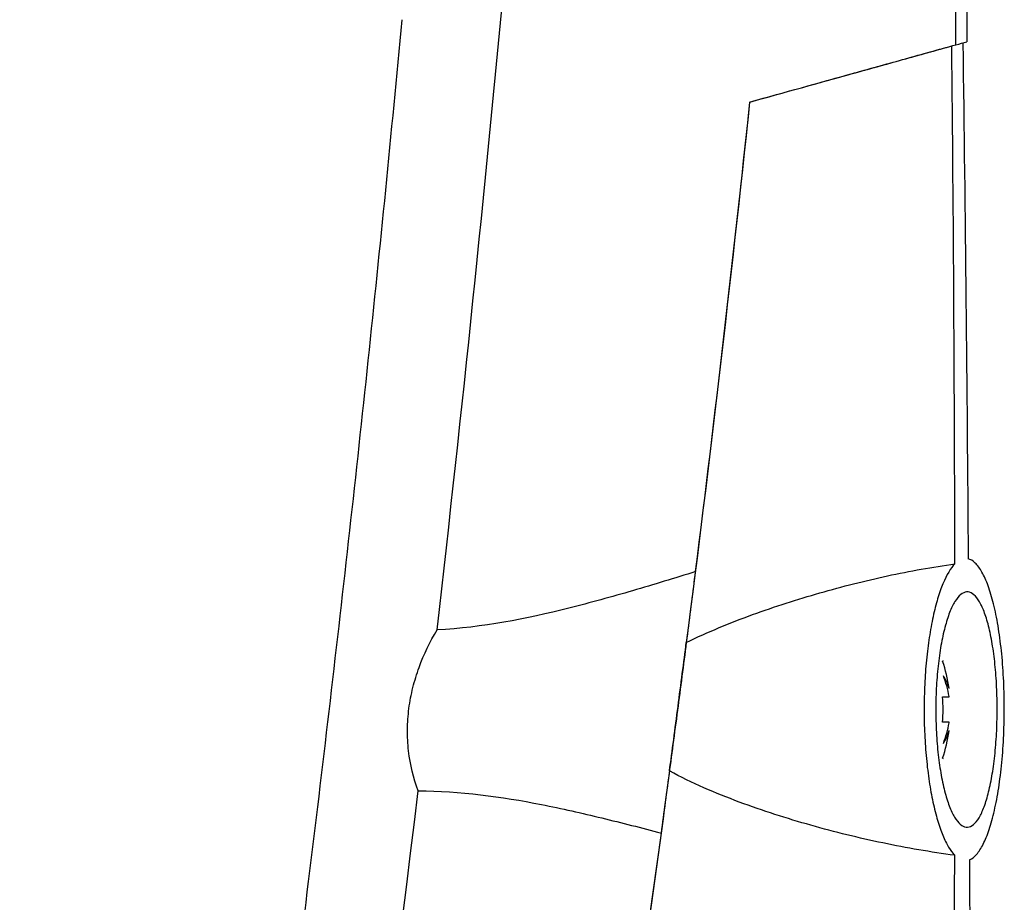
# Model space of a CAD drawing. Header units: millimetres. Extents: x 15231 to 16570, y 10019 to 11489.
# Tile 22 of 206: x 15767 to 15807, y 10699 to 10735. Entities that reach past the tile are written whole.
import ezdxf

# ---------------------------------------------------------------- set-up
doc = ezdxf.new("R2010")
doc.units = ezdxf.units.MM

msp = doc.modelspace()

# ---------------------------------------------------------------- linework, layer by layer
at = {"color": 7, "linetype": 'Continuous', "lineweight": 25}
for p, q in [((15804.85, 10708.612), (15804.83, 10708.603)), ((15805.094, 10707.48), (15805.094, 10707.493)), ((15804.83, 10707.14), (15805.094, 10707.14)), ((15805.094, 10707.14), (15805.094, 10707.162)), ((15805.094, 10706.11), (15804.83, 10706.11)), ((15805.094, 10706.089), (15805.094, 10706.11)), ((15805.094, 10705.758), (15805.094, 10705.771)), ((15804.83, 10704.648), (15804.85, 10704.638))]:
    msp.add_line(p, q, dxfattribs=at)
for centre, radius, start, end in [((15798.974, 10706.625), 6.181, 8.0685, 18.6585), ((15803.211, 10706.959), 1.953, 15.4628, 32.2425), ((15800.329, 10706.305), 4.841, 10.194, 20.5127), ((15797.986, 10706.625), 6.863, 355.6965, 4.3035), ((15800.329, 10706.946), 4.841, 339.4873, 349.806), ((15803.211, 10706.292), 1.953, 327.7575, 344.5372), ((15798.974, 10706.625), 6.181, 341.3415, 351.9315)]:
    msp.add_arc(centre, radius, start, end, dxfattribs=at)
for points, knots in [([(15805.374, 10733.683), (15805.151, 10755.616), (15804.64, 10777.548), (15803.04, 10821.391), (15801.953, 10843.298), (15800.579, 10865.19)], [0, 0, 0, 0, 0.5, 0.5, 1, 1, 1, 1]), ([(15767.278, 10624.279), (15767.493, 10625.421), (15767.922, 10627.706), (15768.554, 10631.136), (15769.176, 10634.568), (15769.788, 10638.001), (15770.391, 10641.437), (15770.983, 10644.874), (15771.565, 10648.312), (15772.137, 10651.753), (15772.699, 10655.195), (15773.251, 10658.639), (15773.793, 10662.084), (15774.325, 10665.532), (15774.847, 10668.981), (15775.359, 10672.432), (15775.861, 10675.884), (15776.517, 10680.487), (15777.31, 10686.243), (15778.223, 10693.152), (15779.095, 10700.066), (15779.926, 10706.985), (15780.717, 10713.908), (15781.468, 10720.836), (15782.18, 10727.767), (15782.621, 10732.392), (15782.842, 10734.704)], [0, 0, 0, 0, 0.031265, 0.062529, 0.093792, 0.125055, 0.156317, 0.187579, 0.218842, 0.250105, 0.281369, 0.312634, 0.3439, 0.375168, 0.406437, 0.437709, 0.468983, 0.50026, 0.562744, 0.625219, 0.687688, 0.750151, 0.812612, 0.875072, 0.937534, 1, 1, 1, 1]), ([(15796.979, 10731.35), (15798.394, 10731.743), (15799.787, 10732.131), (15801.844, 10732.702), (15802.524, 10732.891), (15803.873, 10733.266), (15804.541, 10733.452), (15805.205, 10733.637)], [0, 0, 0, 0, 0.5, 0.5, 0.75, 0.75, 1, 1, 1, 1]), ([(15796.992, 10731.354), (15798.435, 10731.755), (15799.855, 10732.149), (15801.95, 10732.732), (15802.643, 10732.924), (15804.017, 10733.306), (15804.697, 10733.496), (15805.374, 10733.683)], [0, 0, 0, 0, 0.5, 0.5, 0.75, 0.75, 1, 1, 1, 1]), ([(15805.927, 10700.508), (15806.024, 10700.549), (15806.121, 10700.625), (15806.306, 10700.839), (15806.395, 10700.977), (15806.567, 10701.317), (15806.65, 10701.52), (15806.803, 10701.979), (15806.874, 10702.235), (15807.003, 10702.8), (15807.062, 10703.112), (15807.163, 10703.766), (15807.205, 10704.11), (15807.257, 10704.653), (15807.272, 10704.84), (15807.298, 10705.216), (15807.309, 10705.405), (15807.326, 10705.788), (15807.332, 10705.981), (15807.34, 10706.37), (15807.341, 10706.567), (15807.339, 10707.151), (15807.328, 10707.535), (15807.289, 10708.292), (15807.26, 10708.668), (15807.185, 10709.376), (15807.14, 10709.714), (15807.033, 10710.355), (15806.972, 10710.653), (15806.837, 10711.194), (15806.763, 10711.441), (15806.605, 10711.876), (15806.521, 10712.062), (15806.346, 10712.372), (15806.253, 10712.498), (15806.064, 10712.681), (15805.968, 10712.74), (15805.87, 10712.765)], [0, 0, 0, 0, 0.0625, 0.0625, 0.125, 0.125, 0.1875, 0.1875, 0.25, 0.25, 0.3125, 0.3125, 0.375, 0.375, 0.40625, 0.40625, 0.4375, 0.4375, 0.46875, 0.46875, 0.5, 0.5, 0.5625, 0.5625, 0.625, 0.625, 0.6875, 0.6875, 0.75, 0.75, 0.8125, 0.8125, 0.875, 0.875, 0.9375, 0.9375, 1, 1, 1, 1]), ([(15794.78, 10712.24), (15793.93, 10711.976), (15793.077, 10711.715), (15791.359, 10711.213), (15790.496, 10710.972), (15787.88, 10710.316), (15786.106, 10709.963), (15784.261, 10709.869)], [0, 0, 0, 0, 0.25, 0.25, 0.5, 0.5, 1, 1, 1, 1]), ([(15793.387, 10701.601), (15793.499, 10702.421), (15793.616, 10703.282), (15793.796, 10704.632), (15793.858, 10705.095), (15793.98, 10706.02), (15794.041, 10706.482), (15794.162, 10707.405), (15794.222, 10707.867), (15794.342, 10708.791), (15794.401, 10709.249), (15794.515, 10710.138), (15794.57, 10710.573), (15794.678, 10711.423), (15794.73, 10711.84), (15794.78, 10712.24)], [0, 0, 0, 0, 0.25, 0.25, 0.375, 0.375, 0.5, 0.5, 0.625, 0.625, 0.75, 0.75, 0.875, 0.875, 1, 1, 1, 1]), ([(15794.403, 10709.355), (15794.847, 10709.574), (15795.295, 10709.774), (15796.196, 10710.15), (15796.648, 10710.325), (15798.01, 10710.821), (15798.922, 10711.113), (15800.75, 10711.637), (15801.667, 10711.868), (15803.045, 10712.166), (15803.505, 10712.257), (15804.419, 10712.42), (15804.875, 10712.493), (15805.33, 10712.556)], [0, 0, 0, 0, 0.125, 0.125, 0.25, 0.25, 0.5, 0.5, 0.75, 0.75, 0.875, 0.875, 1, 1, 1, 1]), ([(15805.33, 10712.556), (15805.158, 10712.382), (15804.997, 10712.114), (15804.769, 10711.567), (15804.697, 10711.361), (15804.562, 10710.914), (15804.5, 10710.67), (15804.385, 10710.143), (15804.333, 10709.859), (15804.243, 10709.269), (15804.205, 10708.962), (15804.142, 10708.322), (15804.118, 10707.987), (15804.086, 10707.317), (15804.078, 10706.979), (15804.077, 10706.297), (15804.085, 10705.952), (15804.117, 10705.281), (15804.14, 10704.953), (15804.202, 10704.31), (15804.241, 10703.996), (15804.33, 10703.405), (15804.381, 10703.125), (15804.495, 10702.595), (15804.558, 10702.346), (15804.692, 10701.896), (15804.763, 10701.693), (15804.913, 10701.327), (15804.992, 10701.166), (15805.154, 10700.894), (15805.237, 10700.783), (15805.322, 10700.696)], [0, 0, 0, 0, 0.125, 0.125, 0.1875, 0.1875, 0.25, 0.25, 0.3125, 0.3125, 0.375, 0.375, 0.4375, 0.4375, 0.5, 0.5, 0.5625, 0.5625, 0.625, 0.625, 0.6875, 0.6875, 0.75, 0.75, 0.8125, 0.8125, 0.875, 0.875, 0.9375, 0.9375, 1, 1, 1, 1]), ([(15807.024, 10707.667), (15807.041, 10707.353), (15807.05, 10707.038), (15807.052, 10706.403), (15807.045, 10706.08), (15807.016, 10705.453), (15806.994, 10705.149), (15806.949, 10704.706), (15806.932, 10704.56), (15806.895, 10704.279), (15806.875, 10704.142), (15806.81, 10703.747), (15806.76, 10703.501), (15806.648, 10703.05), (15806.587, 10702.85), (15806.456, 10702.499), (15806.386, 10702.347), (15806.24, 10702.103), (15806.164, 10702.01), (15806.008, 10701.881), (15805.928, 10701.845), (15805.768, 10701.834), (15805.688, 10701.858), (15805.528, 10701.966), (15805.449, 10702.05), (15805.298, 10702.271), (15805.224, 10702.41), (15805.083, 10702.744), (15805.017, 10702.935), (15804.927, 10703.256), (15804.898, 10703.368), (15804.842, 10703.606), (15804.816, 10703.731), (15804.742, 10704.117), (15804.7, 10704.39), (15804.63, 10704.967), (15804.603, 10705.274), (15804.565, 10705.893), (15804.555, 10706.208), (15804.551, 10706.849), (15804.558, 10707.169), (15804.582, 10707.637), (15804.592, 10707.791), (15804.616, 10708.097), (15804.63, 10708.25), (15804.678, 10708.693), (15804.717, 10708.972), (15804.811, 10709.501), (15804.865, 10709.75), (15804.983, 10710.196), (15805.047, 10710.396), (15805.186, 10710.751), (15805.259, 10710.901), (15805.41, 10711.144), (15805.488, 10711.24), (15805.648, 10711.371), (15805.728, 10711.406), (15805.889, 10711.419), (15805.971, 10711.395), (15806.128, 10711.289), (15806.204, 10711.208), (15806.353, 10710.986), (15806.425, 10710.845), (15806.559, 10710.515), (15806.621, 10710.325), (15806.736, 10709.894), (15806.789, 10709.654), (15806.879, 10709.143), (15806.918, 10708.868), (15806.983, 10708.284), (15807.007, 10707.981), (15807.024, 10707.667)], [0, 0, 0, 0, 0.03125, 0.03125, 0.0625, 0.0625, 0.09375, 0.09375, 0.109375, 0.109375, 0.125, 0.125, 0.15625, 0.15625, 0.1875, 0.1875, 0.21875, 0.21875, 0.25, 0.25, 0.28125, 0.28125, 0.3125, 0.3125, 0.34375, 0.34375, 0.375, 0.375, 0.40625, 0.40625, 0.421875, 0.421875, 0.4375, 0.4375, 0.46875, 0.46875, 0.5, 0.5, 0.53125, 0.53125, 0.5625, 0.5625, 0.578125, 0.578125, 0.59375, 0.59375, 0.625, 0.625, 0.65625, 0.65625, 0.6875, 0.6875, 0.71875, 0.71875, 0.75, 0.75, 0.78125, 0.78125, 0.8125, 0.8125, 0.84375, 0.84375, 0.875, 0.875, 0.90625, 0.90625, 0.9375, 0.9375, 0.96875, 0.96875, 1, 1, 1, 1]), ([(15783.491, 10703.317), (15783.299, 10703.837), (15783.167, 10704.38), (15783.069, 10705.233), (15783.054, 10705.523), (15783.059, 10706.098), (15783.079, 10706.384), (15783.153, 10706.955), (15783.208, 10707.242), (15783.348, 10707.802), (15783.433, 10708.075), (15783.726, 10708.877), (15783.975, 10709.389), (15784.261, 10709.869)], [0, 0, 0, 0, 0.25, 0.25, 0.375, 0.375, 0.5, 0.5, 0.625, 0.625, 0.75, 0.75, 1, 1, 1, 1]), ([(15793.718, 10704.128), (15793.772, 10704.535), (15793.83, 10704.97), (15793.947, 10705.851), (15794.006, 10706.299), (15794.125, 10707.209), (15794.183, 10707.654), (15794.296, 10708.526), (15794.352, 10708.956), (15794.403, 10709.355)], [0, 0, 0, 0, 0.25, 0.25, 0.5, 0.5, 0.75, 0.75, 1, 1, 1, 1]), ([(15805.322, 10700.696), (15804.835, 10700.76), (15804.349, 10700.835), (15803.375, 10701.002), (15802.888, 10701.095), (15801.424, 10701.401), (15800.446, 10701.641), (15798.492, 10702.193), (15797.52, 10702.504), (15796.075, 10703.043), (15795.595, 10703.235), (15794.645, 10703.653), (15794.176, 10703.877), (15793.718, 10704.128)], [0, 0, 0, 0, 0.125, 0.125, 0.25, 0.25, 0.5, 0.5, 0.75, 0.75, 0.875, 0.875, 1, 1, 1, 1]), ([(15783.491, 10703.317), (15785.199, 10703.315), (15786.865, 10703.086), (15789.332, 10702.599), (15790.149, 10702.413), (15791.775, 10702.019), (15792.583, 10701.811), (15793.387, 10701.601)], [0, 0, 0, 0, 0.5, 0.5, 0.75, 0.75, 1, 1, 1, 1])]:
    msp.add_open_spline(points, degree=3, knots=knots, dxfattribs=at)
for points in [[(15805.492, 10765.714), (15805.657, 10755.081), (15805.767, 10744.445), (15805.822, 10733.808)], [(15784.261, 10709.869), (15785.285, 10718.792), (15786.209, 10727.725), (15787.033, 10736.669)], [(15805.33, 10712.556), (15805.318, 10719.583), (15805.276, 10726.61), (15805.205, 10733.637)], [(15805.374, 10733.683), (15805.524, 10733.725), (15805.674, 10733.767), (15805.822, 10733.808)], [(15805.654, 10733.761), (15805.751, 10726.762), (15805.823, 10719.763), (15805.87, 10712.765)], [(15796.979, 10731.35), (15796.202, 10724.009), (15795.343, 10716.675), (15794.403, 10709.355)], [(15794.78, 10712.24), (15795.579, 10718.604), (15796.316, 10724.977), (15796.992, 10731.354)], [(15793.718, 10704.128), (15793.37, 10701.524), (15793.011, 10698.92), (15792.642, 10696.317)], [(15770.948, 10622.372), (15776.046, 10649.203), (15780.229, 10676.203), (15783.491, 10703.317)], [(15779.223, 10621.957), (15785.02, 10648.32), (15789.741, 10674.868), (15793.387, 10701.601)], [(15802.972, 10599.877), (15804.436, 10633.466), (15805.219, 10667.076), (15805.322, 10700.696)], [(15805.927, 10700.508), (15805.97, 10684.31), (15805.879, 10668.116), (15805.652, 10651.925)]]:
    msp.add_open_spline(points, degree=3, dxfattribs=at)

doc.saveas('drawing.dxf')
